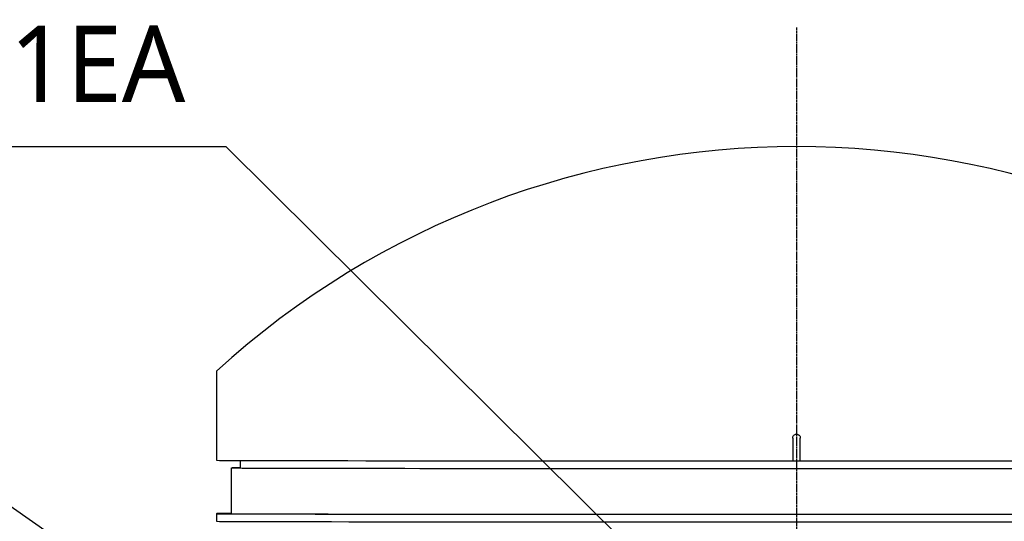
# Model space of a CAD drawing. Header units: millimetres. Extents: x 0 to 5219, y 0 to 2970.
# Tile 60 of 233: x 2510 to 2768, y 429 to 561. Entities that reach past the tile are written whole.
import ezdxf

# ---------------------------------------------------------------- set-up
doc = ezdxf.new("R2010")
doc.units = ezdxf.units.MM
doc.header["$LTSCALE"] = 0.2
doc.linetypes.add('CENTER2', pattern=[1.125, 0.75, -0.125, 0.125, -0.125])
doc.layers.add('02_Center Line', color=1, linetype='CENTER2')
doc.layers.add('12_Before Rev.Num.', color=5, linetype='Continuous')
doc.styles.add('Rainbow-5.0 Style', font='malgunsl.ttf')
doc.dimstyles.new('Rainbow-5.0 Style', dxfattribs={"dimtxt": 4, "dimasz": 2.5, "dimexe": 1, "dimexo": 1, "dimgap": 1, "dimtad": 1, "dimdsep": 46, "dimtxsty": 'Rainbow-5.0 Style', "dimcen": 0, "dimclrd": 251, "dimclre": 251, "dimclrt": 7, "dimazin": 3, "dimtp": 0.1, "dimtm": 0.1, "dimtfac": 0.61, "dimtmove": 0, "dimatfit": 3, "dimfxl": 1, "dimlwd": -1, "dimlwe": -1, "dimarcsym": 1})

# ---------------------------------------------------------------- blocks, each defined once
blk = doc.blocks.new('A$C1f8bda80')
for p, q in [((-152, 235.56), (-152, 230.8)), ((-152, 230.8), (-152, 212.2)), ((-1, 218.04), (-1, 212.04)), ((1, 212.04), (1, 218.04)), ((-145.74, 212.16), (-145.77, 210.2)), ((-1, 212.04), (1, 212.04)), ((-148, 198.2), (-148, 210.2)), ((-152, 198.2), (-152, 196.2))]:
    blk.add_line(p, q)
for centre, major_axis, start_param, end_param in [((0, 212.2), (-152, 0), 6.283184, 7.847402), ((0, 212.2), (152, 0), 4.718968, 6.283185), ((0, 210.2), (148, 0), 2.967782, 6.456996), ((0, 198.2), (152, 0), 2.911671, 6.513107), ((0, 196.2), (152, 0), 3.141592, 6.283184), ((0, 198.2), (148, 0), 3.141592, 6.283184)]:
    blk.add_ellipse(centre, major_axis=major_axis, ratio=0.001025, start_param=start_param, end_param=end_param)
blk.add_open_spline([(-1, 218.04), (-1, 218.16), (-0.98, 218.27), (-0.94, 218.37), (-0.91, 218.48), (-0.85, 218.58), (-0.78, 218.67), (-0.71, 218.76), (-0.62, 218.83), (-0.53, 218.89), (-0.44, 218.95), (-0.33, 218.99), (-0.22, 219.02), (-0.15, 219.04), (-0.07, 219.04), (0, 219.04), (0.11, 219.04), (0.23, 219.02), (0.33, 218.99), (0.44, 218.95), (0.54, 218.89), (0.62, 218.82), (0.71, 218.75), (0.79, 218.67), (0.85, 218.57), (0.91, 218.48), (0.95, 218.37), (0.98, 218.26), (0.99, 218.19), (1, 218.12), (1, 218.04)], degree=3, knots=[0, 0, 0, 0, 0.107469, 0.107469, 0.107469, 0.214937, 0.214937, 0.214937, 0.322407, 0.322407, 0.322407, 0.429878, 0.429878, 0.429878, 0.5, 0.5, 0.5, 0.607469, 0.607469, 0.607469, 0.714937, 0.714937, 0.714937, 0.822407, 0.822407, 0.822407, 0.929878, 0.929878, 0.929878, 1, 1, 1, 1])
at = {"layer": '02_Center Line'}
blk.add_line((0, 325.65), (0, -23.75), dxfattribs=at)
at = {"layer": '12_Before Rev.Num.'}
blk.add_arc((0, 68.8), 225.64, 47.651, 132.349, dxfattribs=at)

msp = doc.modelspace()

# ---------------------------------------------------------------- block references
msp.add_blockref('A$C1f8bda80', (2713.616, 233.24))

# ---------------------------------------------------------------- texts
at = {"color": 7, "insert": (2215.275, 532.648), "char_height": 20, "attachment_point": 7, "style": 'Rainbow-5.0 Style'}
msp.add_mtext('%%C8 Pneumatic fittings x 1EA', dxfattribs=at)

# ---------------------------------------------------------------- leaders
at = {"annotation_type": 0, "has_hookline": 1, "hookline_direction": 1}
for points, text_width in [([(2713.616, 379.314), (2564.155, 527.648), (2551.655, 527.648)], 331.38), ([(2576.966, 385.351), (2469.903, 459.362), (2457.403, 459.362)], 78.776)]:
    msp.add_leader(points, dimstyle='Rainbow-5.0 Style', override={"dimscale": 5}, dxfattribs=dict(at, text_width=text_width))

doc.saveas('drawing.dxf')
